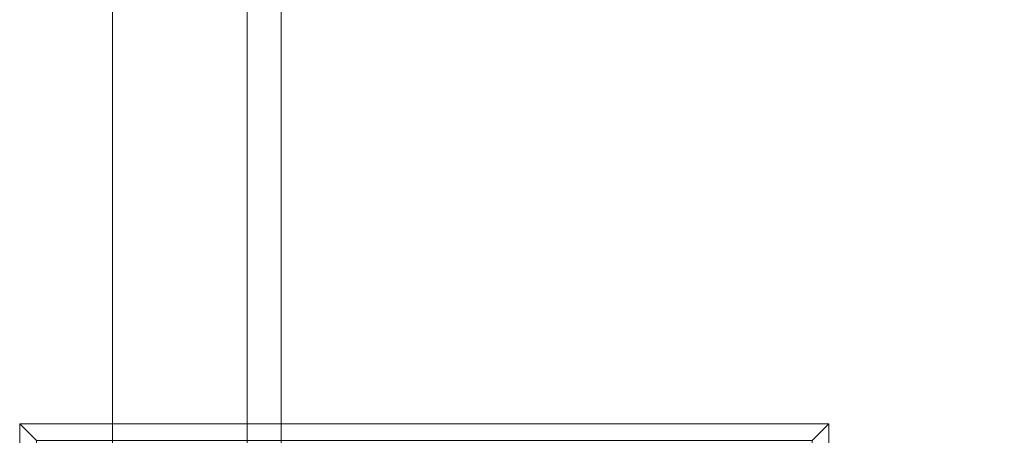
# Model space of a CAD drawing. Header units: inches. Extents: x 40 to 255, y 35 to 155.
# Tile 184 of 256: x 40 to 48, y 46 to 49. Entities that reach past the tile are written whole.
import ezdxf

# ---------------------------------------------------------------- set-up
doc = ezdxf.new("R2010")
doc.units = ezdxf.units.IN
doc.header["$MEASUREMENT"] = 0
doc.layers.add('A-FLOR-HRAL', color=1, linetype='Continuous', lineweight=9)
doc.layers.add('A-FLOR-STRS', color=2, linetype='Continuous', lineweight=9)

# ---------------------------------------------------------------- blocks, each defined once
blk = doc.blocks.new('Stair - Stairs-122113-_3D_')
at = {"layer": 'A-FLOR-STRS'}
mesh = blk.add_polyface(dxfattribs=at)
corners = [(53.0319, 91.0116, 5.2174), (41.0319, 91.0116, 5.2174), (41.0319, 35.0116, 5.2174), (53.0319, 35.0116, 5.2174)]
mesh.append_faces([[corners[k] for k in face] for face in [(2, 3, 0, 1)]])
mesh = blk.add_polyface(dxfattribs=at)
corners = [(53.0319, 91.0116, 3.2174), (53.0319, 35.0116, 3.2174), (41.0319, 35.0116, 3.2174), (41.0319, 91.0116, 3.2174)]
mesh.append_faces([[corners[k] for k in face] for face in [(2, 3, 0, 1)]])
mesh = blk.add_polyface(dxfattribs=at)
corners = [(41.0319, 35.0116, 5.2174), (41.0319, 91.0116, 5.2174), (41.0319, 91.0116, 3.2174), (41.0319, 35.0116, 3.2174)]
mesh.append_faces([[corners[k] for k in face] for face in [(0, 1, 2, 3)]])
mesh = blk.add_polyface(dxfattribs=at)
corners = [(42.0319, 35.0116), (42.0319, 35.0116, 3.2174), (42.0319, 91.0116, 3.2174), (42.0319, 91.0116)]
mesh.append_faces([[corners[k] for k in face] for face in [(0, 1, 2, 3)]])
mesh = blk.add_polyface(dxfattribs=at)
corners = [(42.2819, 35.0116), (42.0319, 35.0116), (42.0319, 91.0116), (42.2819, 91.0116)]
mesh.append_faces([[corners[k] for k in face] for face in [(3, 0, 1, 2)]])
mesh = blk.add_polyface(dxfattribs=at)
corners = [(42.0319, 35.0116, 3.2174), (42.2819, 35.0116, 3.2174), (42.2819, 91.0116, 3.2174), (42.0319, 91.0116, 3.2174)]
mesh.append_faces([[corners[k] for k in face] for face in [(3, 0, 1, 2)]])
mesh = blk.add_polyface(dxfattribs=at)
corners = [(42.2819, 35.0116, 3.2174), (42.2819, 35.0116), (42.2819, 91.0116), (42.2819, 91.0116, 3.2174)]
mesh.append_faces([[corners[k] for k in face] for face in [(0, 1, 2, 3)]])
blk = doc.blocks.new('Railing - 4_ x 4_-190253-_3D_')
at = {"layer": 'A-FLOR-HRAL'}
mesh = blk.add_polyface(dxfattribs=at)
corners = [(0, 2.875, 0.3125), (2.875, 2.875, 0.3125), (2.875, -2.875, 0.3125), (0, -2.875, 0.3125), (0, -3, 0.3125), (3, -3, 0.3125), (3, 3, 0.3125), (0, 3, 0.3125)]
mesh.append_faces([[corners[k] for k in face] for face in [(1, 6, 7, 0)]], dxfattribs={"vtx0": -1})
mesh.append_faces([[corners[k] for k in face] for face in [(4, 5, 2, 3)]], dxfattribs={"vtx1": -1})
mesh.append_faces([[corners[k] for k in face] for face in [(1, 2, 5, 6)]], dxfattribs={"vtx1": -1, "vtx3": -1})
mesh = blk.add_polyface(dxfattribs=at)
corners = [(0, 3), (3, 3), (3, -3), (0, -3)]
mesh.append_faces([[corners[k] for k in face] for face in [(2, 3, 0, 1)]])
mesh = blk.add_polyface(dxfattribs=at)
corners = [(0, 3), (0, 3, 0.3125), (3, 3, 0.3125), (3, 3)]
mesh.append_faces([[corners[k] for k in face] for face in [(2, 3, 0, 1)]])
mesh = blk.add_polyface(dxfattribs=at)
corners = [(3, 3), (3, 3, 0.3125), (3, -3, 0.3125), (3, -3)]
mesh.append_faces([[corners[k] for k in face] for face in [(2, 3, 0, 1)]])
mesh = blk.add_polyface(dxfattribs=at)
corners = [(3, -3, 0.3125), (0, -3, 0.3125), (0, -3), (3, -3)]
mesh.append_faces([[corners[k] for k in face] for face in [(3, 0, 1, 2)]])
blk = doc.blocks.new('Railing - Railing-122158-_3D_')
at = {"rotation": 89.99999999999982}
blk.add_blockref('Railing - 4_ x 4_-190253-_3D_', (43.3444, 43.0116, 5.2174), dxfattribs=at)

msp = doc.modelspace()

# ---------------------------------------------------------------- block references
at = {"layer": 'A-FLOR-HRAL'}
msp.add_blockref('Railing - Railing-122158-_3D_', (0, 0), dxfattribs=at)
at = {"layer": 'A-FLOR-STRS'}
msp.add_blockref('Stair - Stairs-122113-_3D_', (0, 0), dxfattribs=at)

doc.saveas('drawing.dxf')
